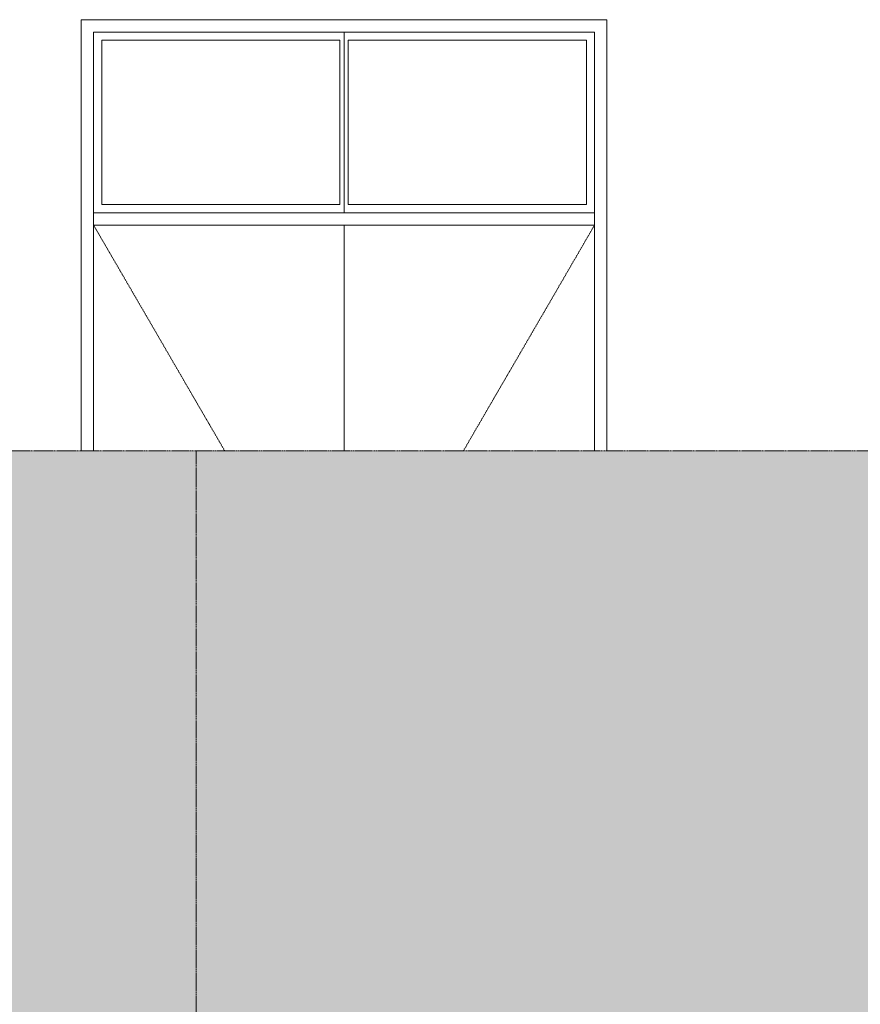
# Model space of a CAD drawing. Header units: millimetres. Extents: x -5998 to 63709, y -2391 to 8822.
# Tile 236 of 256: x 23961 to 26008, y 1233 to 3630. Entities that reach past the tile are written whole.
import ezdxf

# ---------------------------------------------------------------- set-up
doc = ezdxf.new("R2010")
doc.units = ezdxf.units.MM
doc.linetypes.add('_Tracejado médio', pattern=[4, 3, -1])
doc.linetypes.add('_Tracejado pequeno', pattern=[2.25, 1.5, -0.75])
for name, color, linetype, lineweight in [('A-DOOR', 31, 'Continuous', 18), ('A-DOOR-HDLN', 31, '_Tracejado pequeno', 18), ('A-WALL', 113, 'Continuous', 25)]:
    doc.layers.add(name, color=color, linetype=linetype, lineweight=lineweight)

# ---------------------------------------------------------------- blocks, each defined once
blk = doc.blocks.new('porta dupla - P01 - 1_28 x 2_60 m-4336729-ELEVAÇÃO 3 - MANTER _ DEMOLIR')
at = {"layer": 'A-DOOR'}
for p, q in [((24141.1, 2580), (24141.1, 3600)), ((24141.1, 3600), (25361.1, 3600)), ((24751.1, 3600), (24751.1, 3160)), ((24751.1, 3600), (24751.1, 3160)), ((25361.1, 3600), (25361.1, 2580)), ((24161.1, 3580), (24161.1, 3180)), ((24741.1, 3580), (24161.1, 3580)), ((24741.1, 3180), (24741.1, 3580)), ((25341.1, 3580), (24761.1, 3580)), ((24761.1, 3580), (24761.1, 3180)), ((25341.1, 3180), (25341.1, 3580)), ((24741.1, 3180), (24161.1, 3180)), ((25341.1, 3180), (24761.1, 3180)), ((25361.1, 3160), (24141.1, 3160)), ((24141.1, 3130), (25361.1, 3130)), ((24751.1, 3130), (24751.1, 2580)), ((24751.1, 3130), (24751.1, 2580))]:
    blk.add_line(p, q, dxfattribs=at)
at = {"layer": 'A-DOOR-HDLN'}
for p, q in [((24141.1, 3130), (25361.1, 3130)), ((24141.1, 3130), (24460.6, 2580)), ((25361.1, 3130), (25041.6, 2580))]:
    blk.add_line(p, q, dxfattribs=at)

msp = doc.modelspace()

# ---------------------------------------------------------------- hatches: boundary and pattern name
at = {"layer": 'A-WALL'}
for points in [[(24391.1, -100), (24391.1, 2580), (21981.1, 2580), (21981.1, 1280), (22016.1, 1280), (22016.1, 1030), (22066.1, 1030), (22066.1, -100), (22890.5, -100)], [(24591.1, -240.3), (24591.1, 2580), (24391.1, 2580), (24391.1, -232.6)], [(30291.1, -450), (30291.1, 2580), (24591.1, 2580), (24591.1, -240.3), (30065.8, -450), (30112.6, -450)]]:
    msp.add_hatch(color=41, dxfattribs=at).paths.add_polyline_path(points, flags=0)

# ---------------------------------------------------------------- linework, layer by layer
at = {"layer": 'A-WALL', "lineweight": 18}
for p, q in [((24111.1, 2580), (24111.1, 3630)), ((24111.1, 3630), (25391.1, 3630)), ((25391.1, 3630), (25391.1, 2580))]:
    msp.add_line(p, q, dxfattribs=at)
at = {"layer": 'A-WALL', "color": 30, "linetype": '_Tracejado médio', "lineweight": 18}
for p, q in [((30291.1, 2580), (21981.1, 2580)), ((24391.1, -232.6), (24391.1, 2580))]:
    msp.add_line(p, q, dxfattribs=at)

# ---------------------------------------------------------------- block references
at = {"layer": 'A-DOOR'}
msp.add_blockref('porta dupla - P01 - 1_28 x 2_60 m-4336729-ELEVAÇÃO 3 - MANTER _ DEMOLIR', (0, 0), dxfattribs=at)

doc.saveas('drawing.dxf')
